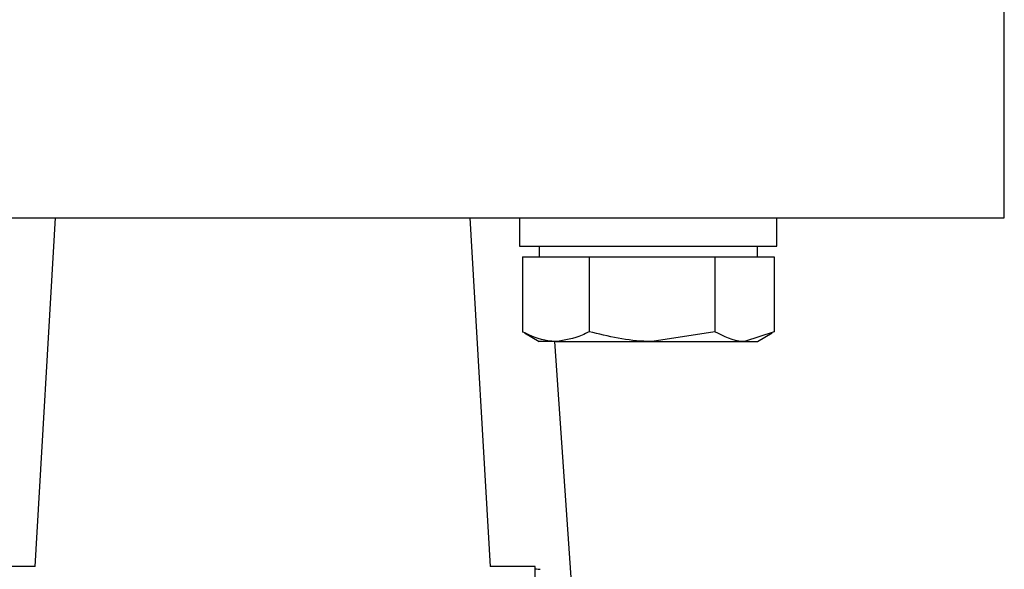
# Model space of a CAD drawing. Header units: millimetres. Extents: x 181 to 1242, y 71 to 1037.
# Tile 24 of 30: x 907 to 952, y 585 to 610. Entities that reach past the tile are written whole.
import ezdxf

# ---------------------------------------------------------------- set-up
doc = ezdxf.new("R2010")
doc.units = ezdxf.units.MM

msp = doc.modelspace()

# ---------------------------------------------------------------- linework, layer by layer
at = {"color": 7, "linetype": 'Continuous', "lineweight": 25}
for p, q in [((951.856, 601.076), (951.856, 613.076)), ((883.856, 601.076), (917.856, 601.076)), ((907.432, 585.082), (908.356, 601.076)), ((917.856, 601.076), (951.856, 601.076)), ((927.356, 601.076), (928.28, 585.082)), ((929.634, 601.076), (929.634, 599.776)), ((941.434, 599.776), (941.434, 601.076)), ((929.634, 599.776), (941.434, 599.776)), ((930.534, 599.776), (930.534, 599.276)), ((940.534, 599.276), (940.534, 599.776)), ((929.764, 599.276), (929.764, 595.848)), ((929.764, 599.276), (931.293, 599.276)), ((931.293, 599.276), (932.821, 599.276)), ((932.821, 599.276), (932.821, 595.848)), ((932.821, 599.276), (935.706, 599.276)), ((935.706, 599.276), (938.591, 599.276)), ((938.591, 599.276), (938.591, 595.848)), ((938.591, 599.276), (939.948, 599.276)), ((939.948, 599.276), (941.304, 599.276)), ((941.304, 599.276), (941.304, 595.848)), ((929.764, 595.848), (929.868, 595.814)), ((938.591, 595.848), (935.706, 595.401)), ((941.304, 595.848), (939.948, 595.401)), ((929.856, 595.793), (930.534, 595.401)), ((931.293, 595.401), (930.534, 595.401)), ((934.827, 543.993), (931.251, 595.401)), ((931.293, 595.401), (935.706, 595.401)), ((935.706, 595.401), (939.948, 595.401)), ((939.948, 595.401), (940.534, 595.401)), ((940.534, 595.401), (941.211, 595.793)), ((907.432, 585.082), (905.356, 585.082)), ((930.356, 585.082), (928.28, 585.082)), ((930.356, 559.485), (930.356, 585.082))]:
    msp.add_line(p, q, dxfattribs=at)
for points, knots in [([(931.293, 595.401), (931.173, 595.406), (930.655, 595.428), (930.151, 595.665), (929.764, 595.848)], [0, 0, 0, 0, 0.231849, 1, 1, 1, 1]), ([(932.821, 595.848), (932.716, 595.792), (932.219, 595.529), (931.701, 595.458), (931.293, 595.401)], [0, 0, 0, 0, 0.2110008, 1, 1, 1, 1]), ([(935.706, 595.401), (935.638, 595.402), (934.664, 595.408), (933.709, 595.636), (932.821, 595.848)], [0, 0, 0, 0, 0.070201, 1, 1, 1, 1]), ([(939.948, 595.401), (939.916, 595.402), (939.458, 595.408), (939.009, 595.636), (938.591, 595.848)], [0, 0, 0, 0, 0.070201, 1, 1, 1, 1])]:
    msp.add_open_spline(points, degree=3, knots=knots, dxfattribs=at)
msp.add_open_spline([(930.356, 584.987), (930.356, 584.976), (930.431, 584.964), (930.578, 584.953)], degree=3, dxfattribs=at)

doc.saveas('drawing.dxf')
